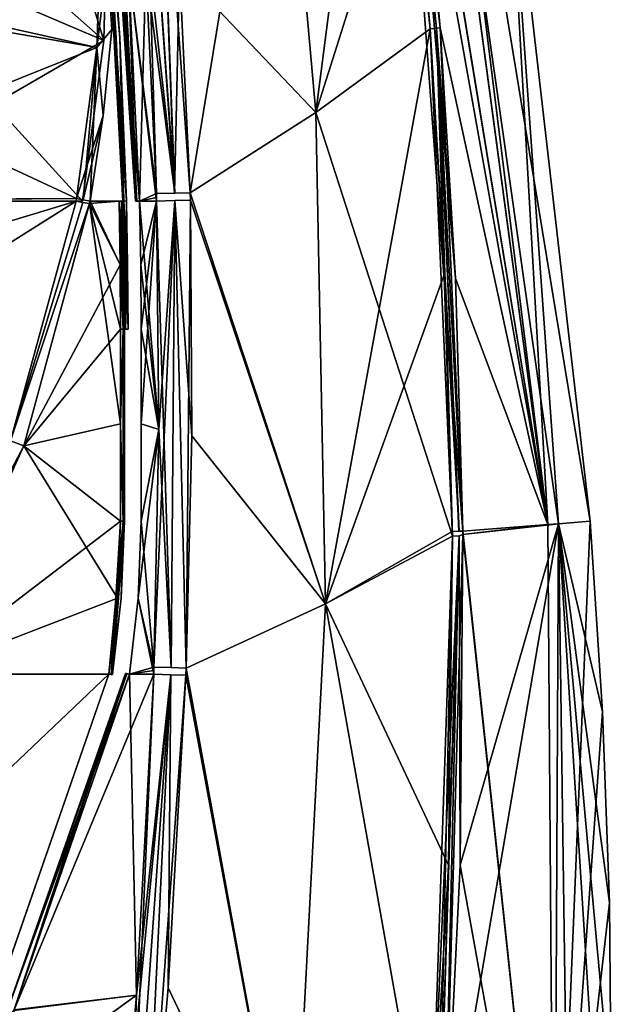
# Model space of a CAD drawing. Header units: millimetres. Extents: x -137 to 239, y -69 to 620.
# Tile 79 of 100: x 69 to 115, y 313 to 390. Entities that reach past the tile are written whole.
import ezdxf

# ---------------------------------------------------------------- set-up
doc = ezdxf.new("R2010")
doc.units = ezdxf.units.MM
doc.header["$LTSCALE"] = 65.185185
for name, color, linetype in [('1146', 7, 'CONTINUOUS'), ('1148', 7, 'CONTINUOUS'), ('1150', 7, 'CONTINUOUS'), ('1151', 7, 'CONTINUOUS'), ('1152', 7, 'CONTINUOUS'), ('1154', 7, 'CONTINUOUS'), ('1155', 7, 'CONTINUOUS'), ('1158', 7, 'CONTINUOUS'), ('1161', 7, 'CONTINUOUS'), ('1162', 7, 'CONTINUOUS'), ('1164', 7, 'CONTINUOUS'), ('1165', 7, 'CONTINUOUS'), ('1166', 7, 'CONTINUOUS'), ('1167', 7, 'CONTINUOUS'), ('1168', 7, 'CONTINUOUS'), ('1171', 7, 'CONTINUOUS'), ('1177', 7, 'CONTINUOUS'), ('1178', 7, 'CONTINUOUS'), ('1179', 7, 'CONTINUOUS'), ('1184', 7, 'CONTINUOUS'), ('1185', 7, 'CONTINUOUS'), ('1186', 7, 'CONTINUOUS'), ('1189', 7, 'CONTINUOUS'), ('1190', 7, 'CONTINUOUS'), ('1191', 7, 'CONTINUOUS'), ('1196', 7, 'CONTINUOUS'), ('1197', 7, 'CONTINUOUS'), ('1198', 7, 'CONTINUOUS'), ('1200', 7, 'CONTINUOUS'), ('1201', 7, 'CONTINUOUS'), ('1205', 7, 'CONTINUOUS'), ('1206', 7, 'CONTINUOUS'), ('1234', 7, 'CONTINUOUS'), ('1239', 7, 'CONTINUOUS'), ('1240', 7, 'CONTINUOUS'), ('1241', 7, 'CONTINUOUS'), ('1246', 7, 'CONTINUOUS'), ('1247', 7, 'CONTINUOUS'), ('666', 7, 'CONTINUOUS'), ('672', 7, 'CONTINUOUS'), ('678', 7, 'CONTINUOUS'), ('679', 7, 'CONTINUOUS'), ('686', 7, 'CONTINUOUS'), ('687', 7, 'CONTINUOUS'), ('688', 7, 'CONTINUOUS'), ('689', 7, 'CONTINUOUS'), ('690', 7, 'CONTINUOUS'), ('692', 7, 'CONTINUOUS'), ('693', 7, 'CONTINUOUS'), ('699', 7, 'CONTINUOUS'), ('700', 7, 'CONTINUOUS'), ('707', 7, 'CONTINUOUS'), ('708', 7, 'CONTINUOUS'), ('709', 7, 'CONTINUOUS'), ('710', 7, 'CONTINUOUS'), ('711', 7, 'CONTINUOUS')]:
    doc.layers.add(name, color=color, linetype=linetype)

msp = doc.modelspace()

# ---------------------------------------------------------------- linework, layer by layer
at = {"layer": '1146', "color": 7, "linetype": 'Continuous'}
for points in [[(110.892, 350.607, 54.722), (110.551, 283.124, 58.287), (113.386, 350.8, 0), (110.892, 350.607, 54.722)], [(113.386, 350.8, 0), (110.551, 283.124, 58.287), (114.337, 335.908, 0), (113.386, 350.8, 0)], [(103.229, 323.949, 108.959), (101.961, 298.31, 108.801), (110.892, 350.607, 54.722), (103.229, 323.949, 108.959)], [(110.892, 350.607, 54.722), (101.961, 298.31, 108.801), (110.551, 283.124, 58.287), (110.892, 350.607, 54.722)], [(103.433, 349.759, 109.01), (103.229, 323.949, 108.959), (110.892, 350.607, 54.722), (103.433, 349.759, 109.01)], [(110.057, 350.542, 63.209), (103.433, 349.759, 109.01), (110.892, 350.607, 54.722), (110.057, 350.542, 63.209)], [(103.433, 350.028, 108.991), (103.433, 349.759, 109.01), (110.057, 350.542, 63.209), (103.433, 350.028, 108.991)], [(114.337, 335.908, 0), (110.551, 283.124, 58.287), (114.884, 320.994, 0), (114.337, 335.908, 0)], [(114.884, 320.994, 0), (110.551, 283.124, 58.287), (115.024, 305.522, 0), (114.884, 320.994, 0)]]:
    msp.add_3dface(points, dxfattribs=at)
at = {"layer": '1148', "color": 7, "linetype": 'Continuous'}
for points in [[(110.057, 350.542, 63.209), (95.907, 464.788, 0), (95.118, 461.858, 57.243), (110.057, 350.542, 63.209)], [(95.907, 464.788, 0), (110.057, 350.542, 63.209), (106.78, 408.133, 0), (95.907, 464.788, 0)], [(103.433, 350.028, 108.991), (110.057, 350.542, 63.209), (95.118, 461.858, 57.243), (103.433, 350.028, 108.991)], [(103.433, 350.028, 108.991), (95.118, 461.858, 57.243), (102.854, 369.765, 108.991), (103.433, 350.028, 108.991)], [(102.854, 369.765, 108.991), (95.118, 461.858, 57.243), (101.648, 389.328, 108.978), (102.854, 369.765, 108.991)], [(101.648, 389.328, 108.978), (95.118, 461.858, 57.243), (100.062, 406.691, 108.77), (101.648, 389.328, 108.978)], [(110.057, 350.542, 63.209), (110.892, 350.607, 54.722), (106.78, 408.133, 0), (110.057, 350.542, 63.209)], [(110.892, 350.607, 54.722), (113.386, 350.8, 0), (106.78, 408.133, 0), (110.892, 350.607, 54.722)]]:
    msp.add_3dface(points, dxfattribs=at)
at = {"layer": '1150', "color": 7, "linetype": 'Continuous'}
for points in [[(102.613, 349.648, 110.794), (92.699, 344.365, 122.047), (102.317, 323.94, 110.824), (102.613, 349.648, 110.794)], [(92.699, 344.365, 122.047), (81.824, 339.337, 132.344), (90.091, 294.13, 122.054), (92.699, 344.365, 122.047)], [(100.867, 298.384, 110.952), (92.699, 344.365, 122.047), (90.091, 294.13, 122.054), (100.867, 298.384, 110.952)], [(102.317, 323.94, 110.824), (92.699, 344.365, 122.047), (100.867, 298.384, 110.952), (102.317, 323.94, 110.824)], [(81.824, 339.337, 132.344), (81.803, 338.789, 132.335), (90.091, 294.13, 122.054), (81.824, 339.337, 132.344)], [(81.803, 338.789, 132.335), (80.412, 314.377, 132.119), (90.091, 294.13, 122.054), (81.803, 338.789, 132.335)], [(80.412, 314.377, 132.119), (78.277, 290.138, 132.129), (90.091, 294.13, 122.054), (80.412, 314.377, 132.119)]]:
    msp.add_3dface(points, dxfattribs=at)
at = {"layer": '1151', "color": 7, "linetype": 'Continuous'}
for points in [[(100.88, 389.262, 110.831), (91.96, 382.734, 122.2), (102.613, 349.648, 110.794), (100.88, 389.262, 110.831)], [(102.061, 369.689, 110.814), (100.88, 389.262, 110.831), (102.613, 349.648, 110.794), (102.061, 369.689, 110.814)], [(91.96, 382.734, 122.2), (82.15, 376.456, 132.68), (92.699, 344.365, 122.047), (91.96, 382.734, 122.2)], [(102.613, 349.648, 110.794), (91.96, 382.734, 122.2), (92.699, 344.365, 122.047), (102.613, 349.648, 110.794)], [(82.15, 376.456, 132.68), (82.164, 375.875, 132.676), (92.699, 344.365, 122.047), (82.15, 376.456, 132.68)], [(82.164, 375.875, 132.676), (82.279, 357.462, 132.555), (92.699, 344.365, 122.047), (82.164, 375.875, 132.676)], [(102.609, 350.01, 110.794), (102.061, 369.689, 110.814), (102.613, 349.648, 110.794), (102.609, 350.01, 110.794)], [(82.279, 357.462, 132.555), (81.824, 339.337, 132.344), (92.699, 344.365, 122.047), (82.279, 357.462, 132.555)]]:
    msp.add_3dface(points, dxfattribs=at)
at = {"layer": '1152', "color": 7, "linetype": 'Continuous'}
for points in [[(91.96, 382.734, 122.2), (97.23, 423.694, 110.166), (88.85, 417.441, 121.347), (91.96, 382.734, 122.2)], [(91.96, 382.734, 122.2), (100.88, 389.262, 110.831), (97.23, 423.694, 110.166), (91.96, 382.734, 122.2)], [(97.23, 423.694, 110.166), (100.88, 389.262, 110.831), (99.288, 406.661, 110.676), (97.23, 423.694, 110.166)], [(81.311, 393.938, 132.485), (91.96, 382.734, 122.2), (88.85, 417.441, 121.347), (81.311, 393.938, 132.485)], [(82.15, 376.456, 132.68), (91.96, 382.734, 122.2), (81.311, 393.938, 132.485), (82.15, 376.456, 132.68)]]:
    msp.add_3dface(points, dxfattribs=at)
at = {"layer": '1154', "color": 7, "linetype": 'Continuous'}
for points in [[(101.381, 389.304, 109.955), (97.767, 423.725, 109.228), (97.23, 423.694, 110.166), (101.381, 389.304, 109.955)], [(101.381, 389.304, 109.955), (97.23, 423.694, 110.166), (99.288, 406.661, 110.676), (101.381, 389.304, 109.955)], [(101.648, 389.328, 108.978), (100.062, 406.691, 108.77), (97.767, 423.725, 109.228), (101.648, 389.328, 108.978)], [(101.381, 389.304, 109.955), (101.648, 389.328, 108.978), (97.767, 423.725, 109.228), (101.381, 389.304, 109.955)], [(100.88, 389.262, 110.831), (101.381, 389.304, 109.955), (99.288, 406.661, 110.676), (100.88, 389.262, 110.831)]]:
    msp.add_3dface(points, dxfattribs=at)
at = {"layer": '1155', "color": 7, "linetype": 'Continuous'}
for points in [[(100.88, 389.262, 110.831), (103.132, 350.02, 109.95), (101.381, 389.304, 109.955), (100.88, 389.262, 110.831)], [(102.061, 369.689, 110.814), (103.132, 350.02, 109.95), (100.88, 389.262, 110.831), (102.061, 369.689, 110.814)], [(102.854, 369.765, 108.991), (101.648, 389.328, 108.978), (101.381, 389.304, 109.955), (102.854, 369.765, 108.991)], [(103.433, 350.028, 108.991), (102.854, 369.765, 108.991), (101.381, 389.304, 109.955), (103.433, 350.028, 108.991)], [(103.132, 350.02, 109.95), (103.433, 350.028, 108.991), (101.381, 389.304, 109.955), (103.132, 350.02, 109.95)], [(102.609, 350.01, 110.794), (103.132, 350.02, 109.95), (102.061, 369.689, 110.814), (102.609, 350.01, 110.794)]]:
    msp.add_3dface(points, dxfattribs=at)
at = {"layer": '1158', "color": 7, "linetype": 'Continuous'}
for points in [[(101.539, 298.331, 109.943), (101.961, 298.31, 108.801), (103.135, 349.658, 109.953), (101.539, 298.331, 109.943)], [(102.613, 349.648, 110.794), (101.539, 298.331, 109.943), (103.135, 349.658, 109.953), (102.613, 349.648, 110.794)], [(102.613, 349.648, 110.794), (102.317, 323.94, 110.824), (101.539, 298.331, 109.943), (102.613, 349.648, 110.794)], [(101.961, 298.31, 108.801), (103.229, 323.949, 108.959), (103.135, 349.658, 109.953), (101.961, 298.31, 108.801)], [(103.229, 323.949, 108.959), (103.433, 349.759, 109.01), (103.135, 349.658, 109.953), (103.229, 323.949, 108.959)], [(102.317, 323.94, 110.824), (100.867, 298.384, 110.952), (101.539, 298.331, 109.943), (102.317, 323.94, 110.824)]]:
    msp.add_3dface(points, dxfattribs=at)
at = {"layer": '1161', "color": 7, "linetype": 'Continuous'}
for points in [[(113.386, 350.8, 0), (114.337, 335.908, 0), (110.892, 350.607, -54.724), (113.386, 350.8, 0)], [(110.057, 350.542, -63.21), (110.552, 283.127, -58.28), (103.433, 350.028, -108.991), (110.057, 350.542, -63.21)], [(103.433, 350.028, -108.991), (110.552, 283.127, -58.28), (103.433, 349.759, -109.01), (103.433, 350.028, -108.991)], [(110.892, 350.607, -54.724), (110.552, 283.127, -58.28), (110.057, 350.542, -63.21), (110.892, 350.607, -54.724)], [(111.816, 285.186, -48.955), (110.552, 283.127, -58.28), (110.892, 350.607, -54.724), (111.816, 285.186, -48.955)], [(114.337, 335.908, 0), (114.884, 320.994, 0), (110.892, 350.607, -54.724), (114.337, 335.908, 0)], [(114.884, 320.994, 0), (115.024, 305.522, 0), (110.892, 350.607, -54.724), (114.884, 320.994, 0)], [(115.024, 305.522, 0), (114.728, 290.049, 0), (110.892, 350.607, -54.724), (115.024, 305.522, 0)], [(114.728, 290.049, 0), (111.816, 285.186, -48.955), (110.892, 350.607, -54.724), (114.728, 290.049, 0)], [(103.433, 349.759, -109.01), (110.552, 283.127, -58.28), (103.229, 323.949, -108.959), (103.433, 349.759, -109.01)], [(103.229, 323.949, -108.959), (110.552, 283.127, -58.28), (101.961, 298.31, -108.801), (103.229, 323.949, -108.959)]]:
    msp.add_3dface(points, dxfattribs=at)
at = {"layer": '1162', "color": 7, "linetype": 'Continuous'}
for points in [[(113.386, 350.8, 0), (110.892, 350.607, -54.724), (95.113, 461.878, -57.242), (113.386, 350.8, 0)], [(113.386, 350.8, 0), (95.113, 461.878, -57.242), (106.78, 408.133, 0), (113.386, 350.8, 0)], [(110.892, 350.607, -54.724), (110.057, 350.542, -63.21), (95.113, 461.878, -57.242), (110.892, 350.607, -54.724)], [(95.113, 461.878, -57.242), (110.057, 350.542, -63.21), (97.841, 425.171, -108.108), (95.113, 461.878, -57.242)], [(97.841, 425.171, -108.108), (110.057, 350.542, -63.21), (97.94, 424.442, -108.143), (97.841, 425.171, -108.108)], [(97.94, 424.442, -108.143), (110.057, 350.542, -63.21), (98.037, 423.715, -108.177), (97.94, 424.442, -108.143)], [(98.037, 423.715, -108.177), (110.057, 350.542, -63.21), (100.062, 406.691, -108.77), (98.037, 423.715, -108.177)], [(100.062, 406.691, -108.77), (110.057, 350.542, -63.21), (101.648, 389.328, -108.978), (100.062, 406.691, -108.77)], [(101.648, 389.328, -108.978), (110.057, 350.542, -63.21), (102.854, 369.765, -108.991), (101.648, 389.328, -108.978)], [(110.057, 350.542, -63.21), (103.433, 350.028, -108.991), (102.854, 369.765, -108.991), (110.057, 350.542, -63.21)]]:
    msp.add_3dface(points, dxfattribs=at)
at = {"layer": '1164', "color": 7, "linetype": 'Continuous'}
for points in [[(102.613, 349.648, -110.794), (100.867, 298.384, -110.952), (92.699, 344.364, -122.047), (102.613, 349.648, -110.794)], [(100.867, 298.384, -110.952), (102.613, 349.648, -110.794), (102.317, 323.94, -110.824), (100.867, 298.384, -110.952)], [(92.699, 344.364, -122.047), (90.091, 294.13, -122.054), (81.824, 339.337, -132.344), (92.699, 344.364, -122.047)], [(100.867, 298.384, -110.952), (90.091, 294.13, -122.054), (92.699, 344.364, -122.047), (100.867, 298.384, -110.952)], [(81.824, 339.337, -132.344), (90.091, 294.13, -122.054), (81.803, 338.789, -132.335), (81.824, 339.337, -132.344)], [(90.091, 294.13, -122.054), (78.277, 290.138, -132.129), (81.803, 338.789, -132.335), (90.091, 294.13, -122.054)], [(81.803, 338.789, -132.335), (78.277, 290.138, -132.129), (80.412, 314.377, -132.119), (81.803, 338.789, -132.335)]]:
    msp.add_3dface(points, dxfattribs=at)
at = {"layer": '1165', "color": 7, "linetype": 'Continuous'}
for points in [[(100.88, 389.262, -110.831), (92.699, 344.364, -122.047), (91.96, 382.734, -122.2), (100.88, 389.262, -110.831)], [(102.038, 370.196, -110.814), (92.699, 344.364, -122.047), (100.88, 389.262, -110.831), (102.038, 370.196, -110.814)], [(91.96, 382.734, -122.2), (92.699, 344.364, -122.047), (82.15, 376.456, -132.68), (91.96, 382.734, -122.2)], [(82.15, 376.456, -132.68), (92.699, 344.364, -122.047), (82.164, 375.875, -132.676), (82.15, 376.456, -132.68)], [(92.699, 344.364, -122.047), (81.824, 339.337, -132.344), (82.164, 375.875, -132.676), (92.699, 344.364, -122.047)], [(102.609, 350.01, -110.794), (92.699, 344.364, -122.047), (102.038, 370.196, -110.814), (102.609, 350.01, -110.794)], [(102.613, 349.648, -110.794), (92.699, 344.364, -122.047), (102.609, 350.01, -110.794), (102.613, 349.648, -110.794)]]:
    msp.add_3dface(points, dxfattribs=at)
at = {"layer": '1166', "color": 7, "linetype": 'Continuous'}
for points in [[(97.23, 423.694, -110.166), (91.96, 382.734, -122.2), (88.85, 417.441, -121.347), (97.23, 423.694, -110.166)], [(91.96, 382.734, -122.2), (97.23, 423.694, -110.166), (99.347, 406.101, -110.687), (91.96, 382.734, -122.2)], [(88.85, 417.441, -121.347), (82.15, 376.456, -132.68), (81.311, 393.938, -132.485), (88.85, 417.441, -121.347)], [(91.96, 382.734, -122.2), (82.15, 376.456, -132.68), (88.85, 417.441, -121.347), (91.96, 382.734, -122.2)], [(100.88, 389.262, -110.831), (91.96, 382.734, -122.2), (99.347, 406.101, -110.687), (100.88, 389.262, -110.831)]]:
    msp.add_3dface(points, dxfattribs=at)
at = {"layer": '1167', "color": 7, "linetype": 'Continuous'}
for points in [[(100.062, 406.691, -108.77), (101.648, 389.328, -108.978), (97.767, 423.725, -109.228), (100.062, 406.691, -108.77)], [(101.648, 389.328, -108.978), (101.381, 389.304, -109.955), (97.767, 423.725, -109.228), (101.648, 389.328, -108.978)], [(101.381, 389.304, -109.955), (100.88, 389.262, -110.831), (97.767, 423.725, -109.228), (101.381, 389.304, -109.955)], [(97.767, 423.725, -109.228), (100.88, 389.262, -110.831), (99.347, 406.101, -110.687), (97.767, 423.725, -109.228)]]:
    msp.add_3dface(points, dxfattribs=at)
at = {"layer": '1168', "color": 7, "linetype": 'Continuous'}
for points in [[(102.038, 370.196, -110.814), (100.88, 389.262, -110.831), (101.381, 389.304, -109.955), (102.038, 370.196, -110.814)], [(101.648, 389.328, -108.978), (103.433, 350.028, -108.991), (101.381, 389.304, -109.955), (101.648, 389.328, -108.978)], [(101.381, 389.304, -109.955), (103.433, 350.028, -108.991), (103.131, 350.02, -109.953), (101.381, 389.304, -109.955)], [(102.609, 350.01, -110.794), (102.038, 370.196, -110.814), (101.381, 389.304, -109.955), (102.609, 350.01, -110.794)], [(102.609, 350.01, -110.794), (101.381, 389.304, -109.955), (103.131, 350.02, -109.953), (102.609, 350.01, -110.794)], [(103.433, 350.028, -108.991), (101.648, 389.328, -108.978), (102.854, 369.765, -108.991), (103.433, 350.028, -108.991)]]:
    msp.add_3dface(points, dxfattribs=at)
at = {"layer": '1171', "color": 7, "linetype": 'Continuous'}
for points in [[(101.539, 298.331, -109.943), (100.867, 298.384, -110.952), (103.136, 349.658, -109.95), (101.539, 298.331, -109.943)], [(103.136, 349.658, -109.95), (100.867, 298.384, -110.952), (102.317, 323.94, -110.824), (103.136, 349.658, -109.95)], [(101.961, 298.31, -108.801), (101.539, 298.331, -109.943), (103.136, 349.658, -109.95), (101.961, 298.31, -108.801)], [(103.433, 349.759, -109.01), (103.229, 323.949, -108.959), (101.961, 298.31, -108.801), (103.433, 349.759, -109.01)], [(103.433, 349.759, -109.01), (101.961, 298.31, -108.801), (103.136, 349.658, -109.95), (103.433, 349.759, -109.01)], [(102.613, 349.648, -110.794), (103.136, 349.658, -109.95), (102.317, 323.94, -110.824), (102.613, 349.648, -110.794)]]:
    msp.add_3dface(points, dxfattribs=at)
at = {"layer": '1177', "color": 7, "linetype": 'Continuous'}
for points in [[(77.3, 394.229, 133.637), (78.185, 375.8, 133.846), (78.675, 393.942, 133.598), (77.3, 394.229, 133.637)], [(78.675, 393.942, 133.598), (78.185, 375.8, 133.846), (79.508, 376.384, 133.803), (78.675, 393.942, 133.598)], [(79.508, 376.384, 133.803), (78.185, 375.8, 133.846), (79.515, 376.092, 133.802), (79.508, 376.384, 133.803)], [(78.185, 375.8, 133.846), (79.522, 375.8, 133.8), (79.515, 376.092, 133.802), (78.185, 375.8, 133.846)]]:
    msp.add_3dface(points, dxfattribs=at)
at = {"layer": '1178', "color": 7, "linetype": 'Continuous'}
for points in [[(78.185, 375.8, 133.846), (78.279, 370.814, 133.807), (79.522, 375.8, 133.8), (78.185, 375.8, 133.846)], [(78.279, 370.814, 133.807), (78.31, 365.797, 133.761), (79.522, 375.8, 133.8), (78.279, 370.814, 133.807)], [(79.522, 375.8, 133.8), (78.31, 365.797, 133.761), (78.31, 358.399, 133.681), (79.522, 375.8, 133.8)], [(79.699, 357.979, 133.627), (79.522, 375.8, 133.8), (78.31, 358.399, 133.681), (79.699, 357.979, 133.627)], [(78.31, 350.796, 133.578), (79.699, 357.979, 133.627), (78.31, 358.399, 133.681), (78.31, 350.796, 133.578)], [(79.314, 339.412, 133.349), (79.699, 357.979, 133.627), (78.08, 344.792, 133.49), (79.314, 339.412, 133.349)], [(78.08, 344.792, 133.49), (79.699, 357.979, 133.627), (78.31, 350.796, 133.578), (78.08, 344.792, 133.49)], [(77.396, 338.864, 133.405), (79.314, 339.412, 133.349), (78.08, 344.792, 133.49), (77.396, 338.864, 133.405)], [(79.314, 339.412, 133.349), (77.396, 338.864, 133.405), (79.303, 339.138, 133.344), (79.314, 339.412, 133.349)], [(77.396, 338.864, 133.405), (79.293, 338.864, 133.339), (79.303, 339.138, 133.344), (77.396, 338.864, 133.405)]]:
    msp.add_3dface(points, dxfattribs=at)
at = {"layer": '1179', "color": 7, "linetype": 'Continuous'}
for points in [[(77.396, 338.864, 133.405), (68.393, 312.658, 133.363), (79.293, 338.864, 133.339), (77.396, 338.864, 133.405)], [(79.293, 338.864, 133.339), (68.393, 312.658, 133.363), (77.954, 313.782, 133.038), (79.293, 338.864, 133.339)], [(68.393, 312.658, 133.363), (60.793, 301.43, 133.559), (77.954, 313.782, 133.038), (68.393, 312.658, 133.363)], [(77.954, 313.782, 133.038), (60.793, 301.43, 133.559), (75.924, 290.382, 133.007), (77.954, 313.782, 133.038)]]:
    msp.add_3dface(points, dxfattribs=at)
at = {"layer": '1184', "color": 7, "linetype": 'Continuous'}
for points in [[(79.293, 338.864, 133.339), (77.954, 313.782, 133.038), (77.175, 290.253, 132.758), (79.293, 338.864, 133.339)], [(80.631, 338.819, 133.057), (79.293, 338.864, 133.339), (77.175, 290.253, 132.758), (80.631, 338.819, 133.057)], [(78.277, 290.138, 132.129), (80.631, 338.819, 133.057), (77.175, 290.253, 132.758), (78.277, 290.138, 132.129)], [(78.277, 290.138, 132.129), (80.412, 314.377, 132.119), (80.631, 338.819, 133.057), (78.277, 290.138, 132.129)], [(80.412, 314.377, 132.119), (81.803, 338.789, 132.335), (80.631, 338.819, 133.057), (80.412, 314.377, 132.119)], [(77.954, 313.782, 133.038), (75.924, 290.382, 133.007), (77.175, 290.253, 132.758), (77.954, 313.782, 133.038)]]:
    msp.add_3dface(points, dxfattribs=at)
at = {"layer": '1185', "color": 7, "linetype": 'Continuous'}
for points in [[(80.942, 375.838, 133.485), (79.522, 375.8, 133.8), (80.661, 339.368, 133.063), (80.942, 375.838, 133.485)], [(79.522, 375.8, 133.8), (79.699, 357.979, 133.627), (80.661, 339.368, 133.063), (79.522, 375.8, 133.8)], [(81.824, 339.337, 132.344), (80.942, 375.838, 133.485), (80.661, 339.368, 133.063), (81.824, 339.337, 132.344)], [(82.279, 357.462, 132.555), (82.164, 375.875, 132.676), (80.942, 375.838, 133.485), (82.279, 357.462, 132.555)], [(81.824, 339.337, 132.344), (82.279, 357.462, 132.555), (80.942, 375.838, 133.485), (81.824, 339.337, 132.344)], [(79.699, 357.979, 133.627), (79.314, 339.412, 133.349), (80.661, 339.368, 133.063), (79.699, 357.979, 133.627)]]:
    msp.add_3dface(points, dxfattribs=at)
at = {"layer": '1186', "color": 7, "linetype": 'Continuous'}
for points in [[(79.631, 411.426, 131.71), (78.442, 411.337, 132.482), (80.938, 376.422, 133.485), (79.631, 411.426, 131.71)], [(82.15, 376.456, 132.68), (81.311, 393.938, 132.485), (79.631, 411.426, 131.71), (82.15, 376.456, 132.68)], [(82.15, 376.456, 132.68), (79.631, 411.426, 131.71), (80.938, 376.422, 133.485), (82.15, 376.456, 132.68)], [(78.442, 411.337, 132.482), (77.072, 411.197, 132.789), (80.938, 376.422, 133.485), (78.442, 411.337, 132.482)], [(77.072, 411.197, 132.789), (78.675, 393.942, 133.598), (80.938, 376.422, 133.485), (77.072, 411.197, 132.789)], [(78.675, 393.942, 133.598), (79.508, 376.384, 133.803), (80.938, 376.422, 133.485), (78.675, 393.942, 133.598)]]:
    msp.add_3dface(points, dxfattribs=at)
at = {"layer": '1189', "color": 7, "linetype": 'Continuous'}
for points in [[(78.185, 375.8, -133.846), (77.3, 394.229, -133.637), (79.522, 375.8, -133.8), (78.185, 375.8, -133.846)], [(79.522, 375.8, -133.8), (77.3, 394.229, -133.637), (79.515, 376.092, -133.802), (79.522, 375.8, -133.8)], [(79.515, 376.092, -133.802), (77.3, 394.229, -133.637), (79.508, 376.384, -133.803), (79.515, 376.092, -133.802)], [(79.508, 376.384, -133.803), (77.3, 394.229, -133.637), (78.675, 393.942, -133.598), (79.508, 376.384, -133.803)]]:
    msp.add_3dface(points, dxfattribs=at)
at = {"layer": '1190', "color": 7, "linetype": 'Continuous'}
for points in [[(78.185, 375.8, -133.846), (79.522, 375.8, -133.8), (79.699, 357.979, -133.627), (78.185, 375.8, -133.846)], [(78.279, 370.814, -133.807), (78.185, 375.8, -133.846), (79.699, 357.979, -133.627), (78.279, 370.814, -133.807)], [(78.31, 365.797, -133.761), (78.279, 370.814, -133.807), (79.699, 357.979, -133.627), (78.31, 365.797, -133.761)], [(78.31, 358.399, -133.681), (78.31, 365.797, -133.761), (79.699, 357.979, -133.627), (78.31, 358.399, -133.681)], [(78.31, 350.796, -133.578), (78.31, 358.399, -133.681), (79.699, 357.979, -133.627), (78.31, 350.796, -133.578)], [(79.313, 339.413, -133.349), (78.31, 350.796, -133.578), (79.699, 357.979, -133.627), (79.313, 339.413, -133.349)], [(78.08, 344.792, -133.49), (78.31, 350.796, -133.578), (79.313, 339.413, -133.349), (78.08, 344.792, -133.49)], [(77.396, 338.864, -133.405), (78.08, 344.792, -133.49), (79.293, 338.864, -133.339), (77.396, 338.864, -133.405)], [(79.293, 338.864, -133.339), (78.08, 344.792, -133.49), (79.303, 339.138, -133.344), (79.293, 338.864, -133.339)], [(79.303, 339.138, -133.344), (78.08, 344.792, -133.49), (79.313, 339.413, -133.349), (79.303, 339.138, -133.344)]]:
    msp.add_3dface(points, dxfattribs=at)
at = {"layer": '1191', "color": 7, "linetype": 'Continuous'}
for points in [[(68.365, 312.607, -133.363), (77.396, 338.864, -133.405), (77.954, 313.782, -133.038), (68.365, 312.607, -133.363)], [(77.396, 338.864, -133.405), (79.293, 338.864, -133.339), (77.954, 313.782, -133.038), (77.396, 338.864, -133.405)], [(75.924, 290.382, -133.007), (68.365, 312.607, -133.363), (77.954, 313.782, -133.038), (75.924, 290.382, -133.007)]]:
    msp.add_3dface(points, dxfattribs=at)
at = {"layer": '1196', "color": 7, "linetype": 'Continuous'}
for points in [[(75.924, 290.382, -133.007), (77.954, 313.782, -133.038), (80.639, 338.819, -133.054), (75.924, 290.382, -133.007)], [(77.168, 290.254, -132.761), (75.924, 290.382, -133.007), (80.639, 338.819, -133.054), (77.168, 290.254, -132.761)], [(78.277, 290.138, -132.129), (77.168, 290.254, -132.761), (80.639, 338.819, -133.054), (78.277, 290.138, -132.129)], [(77.954, 313.782, -133.038), (79.293, 338.864, -133.339), (80.639, 338.819, -133.054), (77.954, 313.782, -133.038)], [(80.412, 314.377, -132.119), (78.277, 290.138, -132.129), (80.639, 338.819, -133.054), (80.412, 314.377, -132.119)], [(81.803, 338.789, -132.335), (80.412, 314.377, -132.119), (80.639, 338.819, -133.054), (81.803, 338.789, -132.335)]]:
    msp.add_3dface(points, dxfattribs=at)
at = {"layer": '1197', "color": 7, "linetype": 'Continuous'}
for points in [[(79.313, 339.413, -133.349), (79.699, 357.979, -133.627), (80.952, 375.838, -133.481), (79.313, 339.413, -133.349)], [(80.653, 339.368, -133.067), (79.313, 339.413, -133.349), (80.952, 375.838, -133.481), (80.653, 339.368, -133.067)], [(79.699, 357.979, -133.627), (79.522, 375.8, -133.8), (80.952, 375.838, -133.481), (79.699, 357.979, -133.627)], [(81.824, 339.337, -132.344), (80.653, 339.368, -133.067), (80.952, 375.838, -133.481), (81.824, 339.337, -132.344)], [(82.164, 375.875, -132.676), (81.824, 339.337, -132.344), (80.952, 375.838, -133.481), (82.164, 375.875, -132.676)]]:
    msp.add_3dface(points, dxfattribs=at)
at = {"layer": '1198', "color": 7, "linetype": 'Continuous'}
for points in [[(79.631, 411.426, -131.71), (80.929, 376.422, -133.489), (78.451, 411.338, -132.478), (79.631, 411.426, -131.71)], [(79.631, 411.426, -131.71), (81.311, 393.938, -132.485), (80.929, 376.422, -133.489), (79.631, 411.426, -131.71)], [(79.508, 376.384, -133.803), (78.675, 393.942, -133.598), (78.451, 411.338, -132.478), (79.508, 376.384, -133.803)], [(80.929, 376.422, -133.489), (79.508, 376.384, -133.803), (78.451, 411.338, -132.478), (80.929, 376.422, -133.489)], [(81.311, 393.938, -132.485), (82.15, 376.456, -132.68), (80.929, 376.422, -133.489), (81.311, 393.938, -132.485)]]:
    msp.add_3dface(points, dxfattribs=at)
at = {"layer": '1200', "color": 7, "linetype": 'Continuous'}
for points in [[(77.089, 338.915, 133.105), (67.578, 311.849, 133.074), (77.171, 338.9, 133.313), (77.089, 338.915, 133.105)], [(67.578, 311.849, 133.074), (77.396, 338.864, 133.405), (77.171, 338.9, 133.313), (67.578, 311.849, 133.074)], [(68.393, 312.658, 133.363), (77.396, 338.864, 133.405), (67.578, 311.849, 133.074), (68.393, 312.658, 133.363)]]:
    msp.add_3dface(points, dxfattribs=at)
at = {"layer": '1201', "color": 7, "linetype": 'Continuous'}
for points in [[(75.293, 412.261, 132.463), (77.975, 375.795, 133.77), (75.374, 412.285, 132.67), (75.293, 412.261, 132.463)], [(77.003, 394.02, 133.342), (77.975, 375.795, 133.77), (75.293, 412.261, 132.463), (77.003, 394.02, 133.342)], [(78.185, 375.8, 133.846), (77.3, 394.229, 133.637), (75.374, 412.285, 132.67), (78.185, 375.8, 133.846)], [(77.975, 375.795, 133.77), (78.185, 375.8, 133.846), (75.374, 412.285, 132.67), (77.975, 375.795, 133.77)], [(77.875, 375.794, 133.546), (77.975, 375.795, 133.77), (77.003, 394.02, 133.342), (77.875, 375.794, 133.546)]]:
    msp.add_3dface(points, dxfattribs=at)
at = {"layer": '1205', "color": 7, "linetype": 'Continuous'}
for points in [[(77.089, 338.915, -133.105), (68.365, 312.607, -133.363), (67.578, 311.849, -133.074), (77.089, 338.915, -133.105)], [(77.188, 338.897, -133.329), (68.365, 312.607, -133.363), (77.089, 338.915, -133.105), (77.188, 338.897, -133.329)], [(77.396, 338.864, -133.405), (68.365, 312.607, -133.363), (77.188, 338.897, -133.329), (77.396, 338.864, -133.405)]]:
    msp.add_3dface(points, dxfattribs=at)
at = {"layer": '1206', "color": 7, "linetype": 'Continuous'}
for points in [[(75.392, 412.288, -132.688), (75.601, 412.317, -132.762), (77.959, 375.795, -133.754), (75.392, 412.288, -132.688)], [(77.003, 394.02, -133.343), (75.392, 412.288, -132.688), (77.875, 375.794, -133.546), (77.003, 394.02, -133.343)], [(77.875, 375.794, -133.546), (75.392, 412.288, -132.688), (77.959, 375.795, -133.754), (77.875, 375.794, -133.546)], [(75.601, 412.317, -132.762), (77.3, 394.229, -133.637), (77.959, 375.795, -133.754), (75.601, 412.317, -132.762)], [(77.3, 394.229, -133.637), (78.185, 375.8, -133.846), (77.959, 375.795, -133.754), (77.3, 394.229, -133.637)]]:
    msp.add_3dface(points, dxfattribs=at)
at = {"layer": '1234', "color": 7, "linetype": 'Continuous'}
for points in [[(75.702, 400.985, -130.62), (72.908, 396.597, -130.805), (75.386, 388.355, -131.056), (75.702, 400.985, -130.62)], [(72.908, 396.597, -130.805), (68, 394.891, -130.867), (75.386, 388.355, -131.056), (72.908, 396.597, -130.805)], [(75.386, 388.355, -131.056), (68, 394.891, -130.867), (53.751, 375.803, -131.2), (75.386, 388.355, -131.056)], [(73.73, 375.81, -131.2), (75.386, 388.355, -131.056), (53.751, 375.803, -131.2), (73.73, 375.81, -131.2)]]:
    msp.add_3dface(points, dxfattribs=at)
at = {"layer": '1239', "color": 7, "linetype": 'Continuous'}
for points in [[(76.875, 375.802, -132.38), (76.951, 375.805, -132.18), (76.969, 370.801, -132.341), (76.875, 375.802, -132.38)], [(76.951, 375.805, -132.18), (77.164, 375.811, -132.081), (77.085, 365.802, -132.087), (76.951, 375.805, -132.18)], [(76.969, 370.801, -132.341), (76.951, 375.805, -132.18), (77, 365.8, -132.295), (76.969, 370.801, -132.341)], [(77, 365.8, -132.295), (76.951, 375.805, -132.18), (77.085, 365.802, -132.087), (77, 365.8, -132.295)], [(77.164, 375.811, -132.081), (77.258, 370.807, -132.041), (77.085, 365.802, -132.087), (77.164, 375.811, -132.081)], [(77.258, 370.807, -132.041), (77.29, 365.803, -131.996), (77.085, 365.802, -132.087), (77.258, 370.807, -132.041)]]:
    msp.add_3dface(points, dxfattribs=at)
at = {"layer": '1240', "color": 7, "linetype": 'Continuous'}
for points in [[(75.415, 401.326, -131.905), (75.503, 401.323, -131.694), (76.351, 388.556, -132.308), (75.415, 401.326, -131.905)], [(75.704, 401.346, -131.605), (76.951, 375.805, -132.18), (75.503, 401.323, -131.694), (75.704, 401.346, -131.605)], [(76.951, 375.805, -132.18), (76.875, 375.802, -132.38), (75.503, 401.323, -131.694), (76.951, 375.805, -132.18)], [(75.503, 401.323, -131.694), (76.875, 375.802, -132.38), (76.351, 388.556, -132.308), (75.503, 401.323, -131.694)], [(76.639, 388.571, -132.009), (76.951, 375.805, -132.18), (75.704, 401.346, -131.605), (76.639, 388.571, -132.009)], [(77.164, 375.811, -132.081), (76.951, 375.805, -132.18), (76.639, 388.571, -132.009), (77.164, 375.811, -132.081)]]:
    msp.add_3dface(points, dxfattribs=at)
at = {"layer": '1241', "color": 7, "linetype": 'Continuous'}
for points in [[(75.701, 400.981, 130.62), (75.387, 388.356, 131.056), (72.909, 396.598, 130.805), (75.701, 400.981, 130.62)], [(53.751, 375.802, 131.2), (53.999, 397.482, 130.77), (73.726, 375.802, 131.2), (53.751, 375.802, 131.2)], [(73.726, 375.802, 131.2), (53.999, 397.482, 130.77), (75.387, 388.356, 131.056), (73.726, 375.802, 131.2)], [(75.387, 388.356, 131.056), (53.999, 397.482, 130.77), (68, 394.891, 130.867), (75.387, 388.356, 131.056)], [(72.909, 396.598, 130.805), (75.387, 388.356, 131.056), (68, 394.891, 130.867), (72.909, 396.598, 130.805)]]:
    msp.add_3dface(points, dxfattribs=at)
at = {"layer": '1246', "color": 7, "linetype": 'Continuous'}
for points in [[(76.351, 388.556, 132.308), (76.951, 375.805, 132.18), (75.415, 401.326, 131.904), (76.351, 388.556, 132.308)], [(75.415, 401.326, 131.904), (76.951, 375.805, 132.18), (75.503, 401.323, 131.694), (75.415, 401.326, 131.904)], [(76.639, 388.571, 132.009), (75.704, 401.346, 131.605), (75.503, 401.323, 131.694), (76.639, 388.571, 132.009)], [(77.164, 375.811, 132.081), (76.639, 388.571, 132.009), (75.503, 401.323, 131.694), (77.164, 375.811, 132.081)], [(76.951, 375.805, 132.18), (77.164, 375.811, 132.081), (75.503, 401.323, 131.694), (76.951, 375.805, 132.18)], [(76.875, 375.802, 132.38), (76.951, 375.805, 132.18), (76.351, 388.556, 132.308), (76.875, 375.802, 132.38)]]:
    msp.add_3dface(points, dxfattribs=at)
at = {"layer": '1247', "color": 7, "linetype": 'Continuous'}
for points in [[(76.951, 375.805, 132.18), (76.875, 375.802, 132.38), (77.084, 365.802, 132.088), (76.951, 375.805, 132.18)], [(77.084, 365.802, 132.088), (76.875, 375.802, 132.38), (76.969, 370.801, 132.341), (77.084, 365.802, 132.088)], [(77.164, 375.811, 132.081), (76.951, 375.805, 132.18), (77.258, 370.807, 132.041), (77.164, 375.811, 132.081)], [(77.258, 370.807, 132.041), (76.951, 375.805, 132.18), (77.29, 365.803, 131.996), (77.258, 370.807, 132.041)], [(77.29, 365.803, 131.996), (76.951, 375.805, 132.18), (77.084, 365.802, 132.088), (77.29, 365.803, 131.996)], [(77, 365.8, 132.295), (77.084, 365.802, 132.088), (76.969, 370.801, 132.341), (77, 365.8, 132.295)]]:
    msp.add_3dface(points, dxfattribs=at)
at = {"layer": '666', "color": 7, "linetype": 'Continuous'}
for points in [[(74.859, 387.788, -133.869), (32.147, 395.201, -133.658), (75.261, 399.658, -133.482), (74.859, 387.788, -133.869)], [(45.025, 375.859, -134), (32.147, 395.201, -133.658), (73.273, 376.008, -134), (45.025, 375.859, -134)], [(73.273, 376.008, -134), (32.147, 395.201, -133.658), (74.859, 387.788, -133.869), (73.273, 376.008, -134)], [(73.235, 375.8, -134), (45.025, 375.859, -134), (73.273, 376.008, -134), (73.235, 375.8, -134)], [(45.043, 375.8, -134), (45.025, 375.859, -134), (73.235, 375.8, -134), (45.043, 375.8, -134)]]:
    msp.add_3dface(points, dxfattribs=at)
at = {"layer": '672', "color": 7, "linetype": 'Continuous'}
msp.add_3dface([(45.043, 375.8, -134), (73.235, 375.8, -134), (68.11, 357.084, -134), (45.043, 375.8, -134)], dxfattribs=at)
at = {"layer": '678', "color": 7, "linetype": 'Continuous'}
for points in [[(69.153, 356.69, -133.979), (74.282, 375.603, -133.981), (76.711, 358.399, -133.737), (69.153, 356.69, -133.979)], [(74.32, 375.8, -133.981), (76.679, 370.814, -133.862), (74.282, 375.603, -133.981), (74.32, 375.8, -133.981)], [(76.711, 358.399, -133.737), (74.282, 375.603, -133.981), (76.7, 365.797, -133.817), (76.711, 358.399, -133.737)], [(76.7, 365.797, -133.817), (74.282, 375.603, -133.981), (76.679, 370.814, -133.862), (76.7, 365.797, -133.817)], [(76.585, 375.8, -133.902), (76.679, 370.814, -133.862), (74.32, 375.8, -133.981), (76.585, 375.8, -133.902)], [(76.71, 350.796, -133.634), (69.153, 356.69, -133.979), (76.711, 358.399, -133.737), (76.71, 350.796, -133.634)], [(61.053, 338.864, -133.976), (69.153, 356.69, -133.979), (76.475, 344.792, -133.546), (61.053, 338.864, -133.976)], [(76.475, 344.792, -133.546), (69.153, 356.69, -133.979), (76.71, 350.796, -133.634), (76.475, 344.792, -133.546)], [(75.777, 338.864, -133.462), (61.053, 338.864, -133.976), (76.475, 344.792, -133.546), (75.777, 338.864, -133.462)]]:
    msp.add_3dface(points, dxfattribs=at)
at = {"layer": '679', "color": 7, "linetype": 'Continuous'}
msp.add_3dface([(61.053, 338.864, -133.976), (75.777, 338.864, -133.462), (66.886, 313.24, -133.42), (61.053, 338.864, -133.976)], dxfattribs=at)
at = {"layer": '686', "color": 7, "linetype": 'Continuous'}
for points in [[(74.859, 387.788, -133.869), (75.261, 399.658, -133.482), (75.675, 394.442, -133.681), (74.859, 387.788, -133.869)], [(76.023, 389.215, -133.818), (74.859, 387.788, -133.869), (75.675, 394.442, -133.681), (76.023, 389.215, -133.818)], [(74.859, 387.788, -133.869), (76.023, 389.215, -133.818), (75.359, 382.488, -133.941), (74.859, 387.788, -133.869)], [(73.273, 376.008, -134), (74.859, 387.788, -133.869), (73.796, 375.903, -133.995), (73.273, 376.008, -134)], [(73.796, 375.903, -133.995), (74.859, 387.788, -133.869), (74.32, 375.8, -133.981), (73.796, 375.903, -133.995)], [(74.32, 375.8, -133.981), (74.859, 387.788, -133.869), (75.359, 382.488, -133.941), (74.32, 375.8, -133.981)]]:
    msp.add_3dface(points, dxfattribs=at)
at = {"layer": '687', "color": 7, "linetype": 'Continuous'}
for points in [[(68.11, 357.084, -134), (73.235, 375.8, -134), (73.759, 375.702, -133.995), (68.11, 357.084, -134)], [(74.282, 375.603, -133.981), (68.11, 357.084, -134), (73.759, 375.702, -133.995), (74.282, 375.603, -133.981)], [(69.153, 356.69, -133.979), (68.11, 357.084, -134), (74.282, 375.603, -133.981), (69.153, 356.69, -133.979)], [(60.006, 339.453, -134), (68.11, 357.084, -134), (69.153, 356.69, -133.979), (60.006, 339.453, -134)], [(60.529, 339.158, -133.994), (60.006, 339.453, -134), (69.153, 356.69, -133.979), (60.529, 339.158, -133.994)], [(61.053, 338.864, -133.976), (60.529, 339.158, -133.994), (69.153, 356.69, -133.979), (61.053, 338.864, -133.976)]]:
    msp.add_3dface(points, dxfattribs=at)
at = {"layer": '688', "color": 7, "linetype": 'Continuous'}
for points in [[(75.777, 338.864, -133.462), (76.475, 344.792, -133.546), (76.908, 350.797, -133.551), (75.777, 338.864, -133.462)], [(75.777, 338.864, -133.462), (76.908, 350.797, -133.551), (75.98, 338.833, -133.369), (75.777, 338.864, -133.462)], [(77, 350.8, -133.334), (76.063, 338.823, -133.162), (75.98, 338.833, -133.369), (77, 350.8, -133.334)], [(76.908, 350.797, -133.551), (77, 350.8, -133.334), (75.98, 338.833, -133.369), (76.908, 350.797, -133.551)], [(76.765, 344.793, -133.247), (76.063, 338.823, -133.162), (77, 350.8, -133.334), (76.765, 344.793, -133.247)], [(76.475, 344.792, -133.546), (76.71, 350.796, -133.634), (76.908, 350.797, -133.551), (76.475, 344.792, -133.546)]]:
    msp.add_3dface(points, dxfattribs=at)
at = {"layer": '689', "color": 7, "linetype": 'Continuous'}
for points in [[(76.711, 358.399, -133.737), (76.7, 365.797, -133.817), (76.908, 365.798, -133.733), (76.711, 358.399, -133.737)], [(76.908, 350.797, -133.551), (76.711, 358.399, -133.737), (76.908, 365.798, -133.733), (76.908, 350.797, -133.551)], [(77, 365.8, -133.517), (77, 350.8, -133.334), (76.908, 365.798, -133.733), (77, 365.8, -133.517)], [(77, 350.8, -133.334), (76.908, 350.797, -133.551), (76.908, 365.798, -133.733), (77, 350.8, -133.334)], [(77, 358.271, -133.435), (77, 350.8, -133.334), (77, 365.8, -133.517), (77, 358.271, -133.435)], [(76.71, 350.796, -133.634), (76.711, 358.399, -133.737), (76.908, 350.797, -133.551), (76.71, 350.796, -133.634)]]:
    msp.add_3dface(points, dxfattribs=at)
at = {"layer": '690', "color": 7, "linetype": 'Continuous'}
for points in [[(76.679, 370.814, -133.862), (76.585, 375.8, -133.902), (76.79, 375.806, -133.811), (76.679, 370.814, -133.862)], [(76.7, 365.797, -133.817), (76.679, 370.814, -133.862), (76.79, 375.806, -133.811), (76.7, 365.797, -133.817)], [(76.908, 365.798, -133.733), (76.7, 365.797, -133.817), (76.79, 375.806, -133.811), (76.908, 365.798, -133.733)], [(76.874, 375.809, -133.602), (76.908, 365.798, -133.733), (76.79, 375.806, -133.811), (76.874, 375.809, -133.602)], [(76.969, 370.805, -133.563), (76.908, 365.798, -133.733), (76.874, 375.809, -133.602), (76.969, 370.805, -133.563)], [(77, 365.8, -133.517), (76.908, 365.798, -133.733), (76.969, 370.805, -133.563), (77, 365.8, -133.517)]]:
    msp.add_3dface(points, dxfattribs=at)
at = {"layer": '692', "color": 7, "linetype": 'Continuous'}
for points in [[(74.859, 387.788, 133.869), (75.261, 399.657, 133.482), (28.49, 398.182, 133.544), (74.859, 387.788, 133.869)], [(45.025, 375.859, 134), (74.859, 387.788, 133.869), (28.49, 398.182, 133.544), (45.025, 375.859, 134)], [(73.273, 376.008, 134), (74.859, 387.788, 133.869), (45.025, 375.859, 134), (73.273, 376.008, 134)], [(45.043, 375.8, 134), (73.273, 376.008, 134), (45.025, 375.859, 134), (45.043, 375.8, 134)], [(73.235, 375.8, 134), (73.273, 376.008, 134), (45.043, 375.8, 134), (73.235, 375.8, 134)]]:
    msp.add_3dface(points, dxfattribs=at)
at = {"layer": '693', "color": 7, "linetype": 'Continuous'}
for points in [[(73.235, 375.8, 134), (45.043, 375.8, 134), (47.105, 367.918, 134), (73.235, 375.8, 134)], [(47.8, 359.8, 134), (73.235, 375.8, 134), (47.105, 367.918, 134), (47.8, 359.8, 134)], [(73.235, 375.8, 134), (47.8, 359.8, 134), (68.11, 357.084, 134), (73.235, 375.8, 134)]]:
    msp.add_3dface(points, dxfattribs=at)
at = {"layer": '699', "color": 7, "linetype": 'Continuous'}
for points in [[(74.282, 375.603, 133.981), (69.155, 356.695, 133.979), (76.679, 370.814, 133.862), (74.282, 375.603, 133.981)], [(76.585, 375.8, 133.902), (74.282, 375.603, 133.981), (76.679, 370.814, 133.862), (76.585, 375.8, 133.902)], [(74.32, 375.8, 133.981), (74.282, 375.603, 133.981), (76.585, 375.8, 133.902), (74.32, 375.8, 133.981)], [(76.679, 370.814, 133.862), (69.155, 356.695, 133.979), (76.71, 365.797, 133.817), (76.679, 370.814, 133.862)], [(76.71, 365.797, 133.817), (69.155, 356.695, 133.979), (76.711, 358.399, 133.737), (76.71, 365.797, 133.817)], [(69.155, 356.695, 133.979), (76.7, 350.796, 133.634), (76.711, 358.399, 133.737), (69.155, 356.695, 133.979)], [(69.155, 356.695, 133.979), (61.052, 338.864, 133.976), (76.7, 350.796, 133.634), (69.155, 356.695, 133.979)], [(76.7, 350.796, 133.634), (61.052, 338.864, 133.976), (76.475, 344.792, 133.546), (76.7, 350.796, 133.634)], [(76.475, 344.792, 133.546), (61.052, 338.864, 133.976), (75.777, 338.864, 133.462), (76.475, 344.792, 133.546)]]:
    msp.add_3dface(points, dxfattribs=at)
at = {"layer": '700', "color": 7, "linetype": 'Continuous'}
for points in [[(75.777, 338.864, 133.462), (61.052, 338.864, 133.976), (51.486, 315.747, 133.98), (75.777, 338.864, 133.462)], [(66.861, 313.195, 133.421), (75.777, 338.864, 133.462), (51.486, 315.747, 133.98), (66.861, 313.195, 133.421)]]:
    msp.add_3dface(points, dxfattribs=at)
at = {"layer": '707', "color": 7, "linetype": 'Continuous'}
for points in [[(75.261, 399.657, 133.482), (74.859, 387.788, 133.869), (75.675, 394.442, 133.681), (75.261, 399.657, 133.482)], [(75.675, 394.442, 133.681), (74.859, 387.788, 133.869), (76.023, 389.212, 133.818), (75.675, 394.442, 133.681)], [(76.023, 389.212, 133.818), (74.859, 387.788, 133.869), (75.359, 382.488, 133.941), (76.023, 389.212, 133.818)], [(74.859, 387.788, 133.869), (73.273, 376.008, 134), (75.359, 382.488, 133.941), (74.859, 387.788, 133.869)], [(75.359, 382.488, 133.941), (73.273, 376.008, 134), (73.796, 375.903, 133.995), (75.359, 382.488, 133.941)], [(74.32, 375.8, 133.981), (75.359, 382.488, 133.941), (73.796, 375.903, 133.995), (74.32, 375.8, 133.981)]]:
    msp.add_3dface(points, dxfattribs=at)
at = {"layer": '708', "color": 7, "linetype": 'Continuous'}
for points in [[(73.235, 375.8, 134), (68.11, 357.084, 134), (73.759, 375.702, 133.995), (73.235, 375.8, 134)], [(73.759, 375.702, 133.995), (68.11, 357.084, 134), (74.282, 375.603, 133.981), (73.759, 375.702, 133.995)], [(74.282, 375.603, 133.981), (68.11, 357.084, 134), (69.155, 356.695, 133.979), (74.282, 375.603, 133.981)], [(68.11, 357.084, 134), (60.006, 339.453, 134), (69.155, 356.695, 133.979), (68.11, 357.084, 134)], [(69.155, 356.695, 133.979), (60.006, 339.453, 134), (60.529, 339.158, 133.994), (69.155, 356.695, 133.979)], [(61.052, 338.864, 133.976), (69.155, 356.695, 133.979), (60.529, 339.158, 133.994), (61.052, 338.864, 133.976)]]:
    msp.add_3dface(points, dxfattribs=at)
at = {"layer": '709', "color": 7, "linetype": 'Continuous'}
for points in [[(76.7, 350.796, 133.634), (75.979, 338.833, 133.371), (76.908, 350.797, 133.55), (76.7, 350.796, 133.634)], [(75.979, 338.833, 133.371), (76.063, 338.823, 133.162), (76.908, 350.797, 133.55), (75.979, 338.833, 133.371)], [(76.7, 350.796, 133.634), (76.475, 344.792, 133.546), (75.979, 338.833, 133.371), (76.7, 350.796, 133.634)], [(76.063, 338.823, 133.162), (76.765, 344.793, 133.247), (76.908, 350.797, 133.55), (76.063, 338.823, 133.162)], [(76.765, 344.793, 133.247), (77, 350.8, 133.334), (76.908, 350.797, 133.55), (76.765, 344.793, 133.247)], [(76.475, 344.792, 133.546), (75.777, 338.864, 133.462), (75.979, 338.833, 133.371), (76.475, 344.792, 133.546)]]:
    msp.add_3dface(points, dxfattribs=at)
at = {"layer": '710', "color": 7, "linetype": 'Continuous'}
for points in [[(76.71, 365.797, 133.817), (76.711, 358.399, 133.737), (76.908, 365.798, 133.733), (76.71, 365.797, 133.817)], [(76.711, 358.399, 133.737), (76.908, 350.797, 133.55), (76.908, 365.798, 133.733), (76.711, 358.399, 133.737)], [(77, 350.8, 133.334), (77, 365.8, 133.517), (76.908, 365.798, 133.733), (77, 350.8, 133.334)], [(76.908, 350.797, 133.55), (77, 350.8, 133.334), (76.908, 365.798, 133.733), (76.908, 350.797, 133.55)], [(77, 365.8, 133.517), (77, 350.8, 133.334), (77, 358.271, 133.435), (77, 365.8, 133.517)], [(76.711, 358.399, 133.737), (76.7, 350.796, 133.634), (76.908, 350.797, 133.55), (76.711, 358.399, 133.737)]]:
    msp.add_3dface(points, dxfattribs=at)
at = {"layer": '711', "color": 7, "linetype": 'Continuous'}
for points in [[(76.585, 375.8, 133.902), (76.908, 365.798, 133.733), (76.791, 375.806, 133.81), (76.585, 375.8, 133.902)], [(76.585, 375.8, 133.902), (76.679, 370.814, 133.862), (76.908, 365.798, 133.733), (76.585, 375.8, 133.902)], [(76.969, 370.805, 133.563), (76.874, 375.809, 133.602), (76.791, 375.806, 133.81), (76.969, 370.805, 133.563)], [(76.908, 365.798, 133.733), (77, 365.8, 133.517), (76.791, 375.806, 133.81), (76.908, 365.798, 133.733)], [(77, 365.8, 133.517), (76.969, 370.805, 133.563), (76.791, 375.806, 133.81), (77, 365.8, 133.517)], [(76.679, 370.814, 133.862), (76.71, 365.797, 133.817), (76.908, 365.798, 133.733), (76.679, 370.814, 133.862)]]:
    msp.add_3dface(points, dxfattribs=at)

doc.saveas('drawing.dxf')
